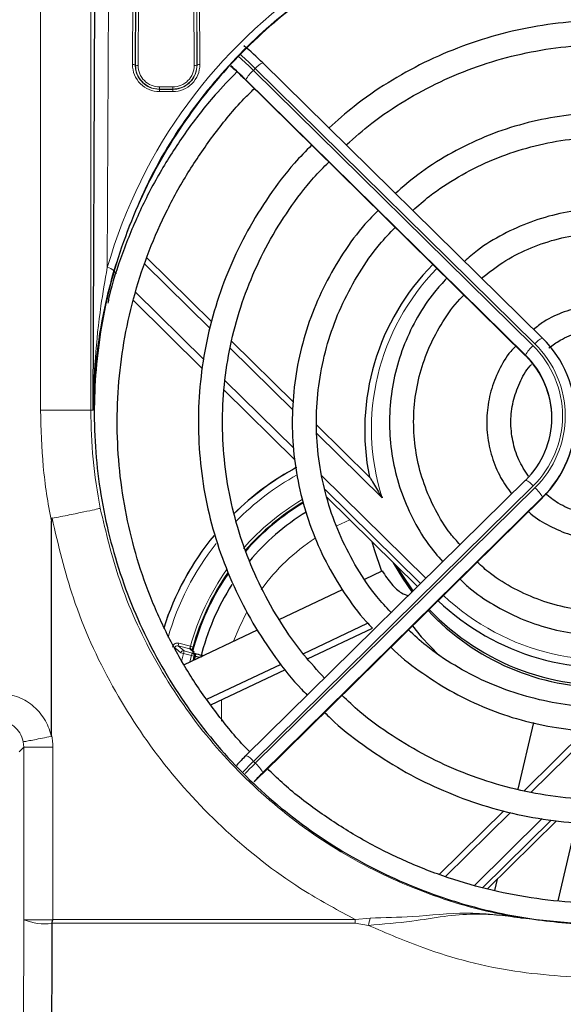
# Paper-space layout 'Blatt3' of a CAD drawing. Header units: millimetres. Extents: x 5 to 418, y 2 to 292.
# Tile 32 of 50: x 94 to 108, y 216 to 240. Entities that reach past the tile are written whole.
import ezdxf

# ---------------------------------------------------------------- set-up
doc = ezdxf.new("R2010")
doc.units = ezdxf.units.MM
doc.layers.add('SLD-0', color=7, linetype='Continuous')
doc.styles.add('SLDTEXTSTYLE0', font='TXT', dxfattribs={"width": 0.605})
doc.dimstyles.new('SLDDIMSTYLE0', dxfattribs={"dimtxt": 4.10931, "dimasz": 3.302, "dimexe": 0, "dimexo": 0.0625, "dimgap": 1.027327, "dimtad": 1, "dimlfac": 3, "dimrnd": 1e-09, "dimzin": 12, "dimdsep": 46, "dimtxsty": 'SLDTEXTSTYLE0', "dimsah": 1, "dimcen": 0.09, "dimadec": 0, "dimazin": 3, "dimtfac": 1, "dimtofl": 0, "dimtmove": 0, "dimatfit": 3, "dimfxl": 1, "dimfrac": 2, "dimtolj": 1, "dimtzin": 12, "dimarcsym": 0})

# ---------------------------------------------------------------- blocks, each defined once
blk = doc.blocks.new('_D_10')
at = {"layer": 'SLD-0', "color": 7}
for p, q in [((40.634, 236.615), (40.634, 268.022)), ((132.967, 236.615), (132.967, 268.022)), ((40.634, 267.022), (132.967, 267.022))]:
    blk.add_line(p, q, dxfattribs=at)
for points in [[(40.634, 267.022), (43.936, 266.514), (43.936, 267.53)], [(132.967, 267.022), (129.665, 267.53), (129.665, 266.514)]]:
    blk.add_solid(points, dxfattribs=at)
at = {"layer": 'SLD-0', "color": 7, "insert": (82.096, 272.479), "char_height": 4.2333, "attachment_point": 1, "style": 'SLDTEXTSTYLE0'}
blk.add_mtext('277', dxfattribs=at)

psp = doc.layouts.new('Blatt3')

# ---------------------------------------------------------------- linework, layer by layer
at = {"color": 7, "linetype": 'Continuous', "lineweight": 18}
for p, q in [((96.2126, 244.818), (96.1706, 234.3266)), ((96.7974, 239.3709), (96.8142, 244.818)), ((96.8808, 244.8064), (96.8641, 239.3593)), ((96.8706, 239.3593), (96.8872, 244.7427)), ((96.9538, 244.7312), (96.9373, 239.3477)), ((98.3301, 239.3477), (98.3135, 244.7312)), ((98.3801, 244.7427), (98.3967, 239.3593)), ((98.4033, 239.3593), (98.3865, 244.8064)), ((98.4531, 244.818), (98.4699, 239.3709)), ((94.5105, 230.7817), (94.5105, 244.4961)), ((95.7607, 244.4989), (95.7607, 230.7817)), ((96.8641, 239.3593), (96.8706, 239.3593)), ((98.4033, 239.3593), (98.3967, 239.3593)), ((99.8487, 239.2728), (99.8015, 239.2264)), ((106.7981, 232.4306), (99.8487, 239.2728)), ((99.8015, 239.2264), (106.751, 232.3842)), ((97.467, 238.8164), (97.467, 238.7613)), ((97.467, 238.8164), (97.8003, 238.8164)), ((97.8003, 238.8164), (97.8003, 238.7613)), ((99.5934, 239.0016), (106.5624, 232.1402)), ((106.5624, 232.1518), (99.613, 238.994)), ((97.467, 238.7543), (97.467, 238.7613)), ((97.8003, 238.7613), (97.467, 238.7613)), ((97.467, 238.7543), (97.467, 238.6993)), ((97.467, 238.7543), (97.8003, 238.7543)), ((97.8003, 238.6993), (97.467, 238.6993)), ((97.8003, 238.7543), (97.8003, 238.7613)), ((97.8003, 238.7543), (97.8003, 238.6993)), ((98.7272, 232.8157), (97.1036, 234.4142)), ((96.3446, 234.2332), (96.3959, 234.1827)), ((96.8703, 233.7157), (98.5696, 232.0426)), ((98.5369, 231.8135), (96.8185, 233.5054)), ((100.7854, 230.7893), (99.2268, 232.3238)), ((106.5624, 232.1402), (106.5624, 232.1518)), ((99.1037, 231.5167), (100.8056, 229.8411)), ((100.8241, 229.5617), (99.074, 231.2847)), ((95.7607, 230.7817), (94.5105, 230.7817)), ((95.7607, 230.7817), (95.8229, 230.7817)), ((102.9988, 228.61), (101.3779, 230.2059)), ((101.5004, 229.1571), (104.0894, 226.608)), ((106.751, 228.901), (99.8015, 222.0588)), ((99.8487, 222.0124), (106.7981, 228.8546)), ((103.9567, 226.4774), (101.5837, 228.8137)), ((100.0177, 221.7492), (106.9867, 228.6106)), ((106.9867, 228.6222), (100.0372, 221.7801)), ((106.9867, 228.6106), (106.9867, 228.6222)), ((102.2014, 228.0598), (101.8719, 227.9105)), ((104.3244, 225.9696), (104.3244, 225.9864)), ((97.9335, 224.9294), (97.9506, 224.9939)), ((97.9335, 224.9294), (98.0776, 224.8034)), ((98.2237, 224.8527), (97.9335, 224.9294)), ((97.9506, 224.9939), (98.2375, 224.918)), ((98.3028, 224.7835), (98.2237, 224.8527)), ((98.3017, 224.9002), (98.2375, 224.918)), ((98.0605, 224.739), (97.9957, 224.7544)), ((98.0605, 224.739), (98.0169, 224.542)), ((98.0776, 224.8034), (98.0605, 224.739)), ((98.26, 224.6862), (98.0605, 224.739)), ((98.0776, 224.8034), (98.2771, 224.7506)), ((98.2248, 224.5286), (98.26, 224.6862)), ((98.2771, 224.7506), (98.26, 224.6862)), ((98.3248, 224.6708), (98.26, 224.6862)), ((98.3248, 224.6708), (98.3005, 224.5646)), ((98.3177, 224.5727), (98.3405, 224.6718)), ((98.3594, 224.6678), (98.3398, 224.5832)), ((108.2476, 222.8133), (106.7044, 221.2939)), ((94.096, 222.4109), (93.9795, 222.2943)), ((94.096, 222.4109), (94.0821, 222.5468)), ((94.8185, 222.4109), (94.096, 222.4109)), ((94.096, 218.1241), (94.096, 222.4109)), ((94.8185, 222.4109), (94.8185, 218.1283)), ((99.8015, 222.0588), (99.8487, 222.0124)), ((106.1878, 220.7852), (104.5765, 219.1988)), ((105.2934, 218.9763), (106.9801, 220.6371)), ((107.2045, 220.5967), (105.4982, 218.9168)), ((94.096, 218.1241), (94.8144, 218.1241)), ((94.8185, 218.1283), (102.3333, 218.1284)), ((102.66, 217.9847), (102.3331, 218.0355)), ((102.3333, 218.1284), (102.7013, 218.1658)), ((106.4782, 218.1605), (108.2104, 217.9947))]:
    psp.add_line(p, q, dxfattribs=at)
at = {"color": 7, "linetype": 'Continuous', "lineweight": 25}
for p, q in [((95.8229, 230.7817), (95.8782, 244.5893)), ((106.9852, 232.5739), (100.0358, 239.4161)), ((99.5934, 239.0016), (99.5949, 238.9972)), ((99.5949, 238.9972), (106.5639, 232.1358)), ((98.7682, 232.98), (97.155, 234.5683)), ((100.7962, 230.9833), (99.2663, 232.4897)), ((106.9852, 232.5739), (106.9867, 232.5696)), ((106.5624, 232.1402), (106.5639, 232.1358)), ((102.6887, 229.1201), (101.3794, 230.4091)), ((106.5639, 229.0443), (99.6144, 222.2021)), ((100.0162, 221.7448), (106.9852, 228.6062)), ((101.6303, 228.6221), (103.8826, 226.4045)), ((106.9852, 228.6062), (106.9867, 228.6106)), ((94.7837, 222.7147), (94.7837, 228.0234)), ((102.569, 226.5884), (102.9982, 226.7919)), ((100.4442, 225.581), (102.0143, 226.3254)), ((104.3158, 225.978), (104.3244, 225.9696)), ((103.2136, 225.7664), (103.254, 225.7855)), ((98.0853, 224.4625), (99.903, 225.3244)), ((101.0368, 224.7343), (102.6398, 225.4943)), ((101.1481, 224.6034), (102.7611, 225.3682)), ((98.3294, 224.7695), (98.2507, 224.8383)), ((98.4645, 224.6423), (98.3594, 224.6678)), ((98.648, 223.6016), (100.4881, 224.4741)), ((98.7461, 223.4646), (100.596, 224.3417)), ((106.385, 221.3656), (106.7688, 223.0211)), ((108.0485, 222.8219), (106.5351, 221.3319)), ((99.613, 222.1978), (99.6144, 222.2021)), ((100.0162, 221.7448), (100.0177, 221.7492)), ((106.0267, 220.8313), (104.4184, 219.2478)), ((105.6201, 218.891), (107.3367, 220.581)), ((107.376, 218.5952), (107.8276, 220.543)), ((105.8023, 218.8523), (105.8678, 219.1349)), ((94.7908, 218.0356), (94.7904, 218.0313))]:
    psp.add_line(p, q, dxfattribs=at)
at = {"color": 7, "linetype": 'Continuous', "lineweight": 25, "flags": 128}
for points in [[(102.7444, 227.5252), (102.7994, 227.3226), (102.9846, 226.7855)], [(103.7504, 226.2742), (103.5124, 226.6138), (103.2869, 226.991)], [(103.7757, 226.2992), (103.4787, 226.7246), (103.3612, 226.9178)], [(103.7534, 225.4243), (103.9707, 225.1537), (104.4151, 224.6862)]]:
    psp.add_lwpolyline(points, dxfattribs=at)
at = {"color": 7, "linetype": 'Continuous', "lineweight": 18, "flags": 128}
for points in [[(99.6392, 225.7703), (99.4449, 225.3783), (99.3099, 225.0431)], [(98.2771, 224.7506), (98.2839, 224.7511), (98.2928, 224.7517)], [(98.3405, 224.6718), (98.3332, 224.6713), (98.3248, 224.6708)], [(99.0095, 223.5895), (99.0049, 223.0653), (99.0051, 223.0597)], [(94.038, 194.469), (94.0524, 200.3578), (94.0671, 206.3457), (94.0892, 215.3274), (94.096, 218.1241)]]:
    psp.add_lwpolyline(points, dxfattribs=at)
at = {"color": 7, "linetype": 'Continuous', "lineweight": 25}
for centre, radius, start, end in [((95.7491, 235.1082), 6.0752, 45.1027, 51.12368), ((95.6311, 235.014), 5.6215, 45.18213, 50.1755), ((94.945, 234.2893), 6.6276, 45.22461, 49.61939), ((108.4166, 230.2909), 5.8487, 135.30064, 191.54242), ((105.054, 230.5959), 2.7624, 314.39913, 45.60087), ((105.0388, 230.5959), 2.1777, 314.39913, 45.60087), ((105.0334, 230.5812), 2.1836, 0.07882, 45.55472), ((105.0471, 230.588), 2.7699, 314.44528, 359.92118), ((104.167, 223.2816), 6.9167, 118.41456, 134.56041), ((104.167, 223.2816), 6.0845, 120.96246, 138.66144), ((104.167, 223.2816), 6.0667, 120.97917, 138.81035), ((104.167, 223.2816), 5.8333, 121.57693, 140.04651), ((104.167, 223.2816), 6.9167, 140.58229, 162.45945), ((104.167, 223.2816), 6.0667, 145.57184, 165.646), ((104.167, 223.2816), 6.0845, 145.4528, 164.57208), ((104.167, 223.2816), 5.8333, 147.10182, 166.55919), ((108.5653, 230.4453), 6.0611, 226.46333, 281.3418), ((108.5574, 229.9308), 6.0416, 223.04508, 270.36794), ((108.5628, 230), 6.053, 223.47835, 276.31288), ((98.2756, 224.6872), 0.0667, 346.60314, 75.08806), ((98.3034, 224.6896), 0.0601, 338.75045, 63.25376), ((105.5959, 216.1206), 8.528, 134.55222, 136.78512), ((106.0274, 215.6957), 8.5382, 134.55315, 136.67245), ((105.2578, 216.4266), 7.4691, 134.55296, 136.69593)]:
    psp.add_arc(centre, radius, start, end, dxfattribs=at)
at = {"color": 7, "linetype": 'Continuous', "lineweight": 18}
for centre, radius, start, end in [((93.3915, 232.7349), 9.1229, 45.36156, 48.4528), ((93.6017, 232.9555), 8.8844, 45.32093, 48.52985), ((96.8129, 239.2622), 0.1098, 62.197, 98.0979), ((97.467, 239.3688), 0.6696, 179.82365, 270), ((96.9218, 239.4564), 0.1098, 242.197, 278.0979), ((97.467, 239.3461), 0.5297, 179.82365, 270), ((97.8003, 239.3688), 0.6696, 270, 0.17635), ((97.8003, 239.3461), 0.5297, 270, 0.17635), ((98.3455, 239.4564), 0.1098, 261.9021, 297.803), ((98.4544, 239.2622), 0.1098, 81.9021, 117.803), ((100.1992, 239.009), 0.4387, 111.87876, 143.04273), ((100.3373, 238.5988), 0.8252, 130.48976, 151.38111), ((96.129, 234.027), 0.3025, 48.11463, 82.08698), ((108.4167, 230.3219), 5.6819, 135.51955, 197.53461), ((107.1487, 232.1668), 0.4387, 111.87876, 143.04273), ((105.0472, 230.6426), 2.5025, 314.39913, 45.60087), ((107.2868, 231.7566), 0.8252, 130.48976, 151.38111), ((105.0455, 230.6426), 2.4376, 314.39913, 45.60087), ((104.167, 223.2816), 6.9137, 118.40704, 134.56399), ((104.167, 223.2816), 6.7471, 119.09545, 135.31896), ((106.4004, 228.6372), 0.4387, 36.95727, 68.12124), ((106.2623, 228.227), 0.8252, 28.61889, 49.51024), ((104.167, 223.2816), 6.1512, 120.87865, 138.57803), ((104.167, 223.2816), 6.9137, 140.60415, 162.47057), ((104.167, 223.2816), 5.1667, 123.21674, 143.84642), ((104.167, 223.2816), 6.7471, 141.60509, 164.0414), ((104.167, 223.2816), 6.1512, 144.92117, 164.57208), ((108.5672, 230.4744), 5.897, 226.7058, 287.14481), ((145.7309, 279.0083), 72.2643, 228.504948, 228.657137), ((98.2067, 224.7883), 0.0666, 48.72404, 75.21891), ((98.0606, 224.7389), 0.0667, 75.23748, 166.54728), ((98.2599, 224.6862), 0.0667, 346.64683, 75.08812), ((99.451, 221.795), 0.4387, 36.95727, 68.12124), ((107.3205, 214.4226), 10.7166, 134.5568, 136.48143), ((107.3682, 214.3756), 10.7175, 134.55684, 136.46922), ((99.3129, 221.3848), 0.8252, 28.61889, 49.51024), ((94.6219, 219.4138), 1.3927, 247.81584, 276.9492), ((85.2528, 218.128), 17.0805, 359.68955, 0.00121), ((93.055, 220.2721), 9.8736, 346.60486, 347.68267)]:
    psp.add_arc(centre, radius, start, end, dxfattribs=at)
psp.add_ellipse((108.567, 230.759), major_axis=(0, 12.8996), ratio=0.999992, start_param=3.3920394, end_param=7.5737685, dxfattribs=at)
at = {"color": 7, "linetype": 'Continuous', "lineweight": 25}
for points, knots in [([(108.567, 218.0105), (108.5003, 218.0108), (108.1669, 218.0125), (107.2994, 218.0546), (105.9647, 218.2443), (104.2483, 218.7175), (102.4478, 219.5115), (100.6766, 220.6784), (99.1128, 222.1331), (97.82, 223.8158), (96.8137, 225.7119), (96.1397, 227.7467), (95.8133, 229.8926), (95.8544, 232.0575), (96.2674, 234.2098), (97.0366, 236.2474), (98.1536, 238.1434), (99.5617, 239.8015), (101.245, 241.207), (103.1127, 242.2892), (105.1487, 243.0451), (107.2467, 243.4418), (109.3934, 243.4827), (111.486, 243.1713), (113.5118, 242.5132), (115.3823, 241.5396), (117.0812, 240.2592), (118.5379, 238.7231), (119.7324, 236.9472), (120.6126, 235.0006), (121.1609, 232.9083), (121.3483, 230.7574), (121.1666, 228.5789), (120.6195, 226.4735), (119.7116, 224.4701), (118.4868, 222.6693), (116.9597, 221.0897), (115.2119, 219.8123), (113.2603, 218.8416), (111.4619, 218.3053), (109.8782, 218.0498), (109.0057, 218.0237), (108.567, 218.0105)], [0, 0, 0, 0, 0.00248586, 0.01243407, 0.03236114, 0.05262332, 0.07871885, 0.10557041, 0.13170536, 0.15857708, 0.18509653, 0.21236453, 0.23924791, 0.26689985, 0.29396791, 0.32182489, 0.34880941, 0.37659429, 0.40326051, 0.43072363, 0.45698323, 0.48402281, 0.50997168, 0.53667856, 0.56254441, 0.58915131, 0.61519061, 0.64196567, 0.66835977, 0.69549761, 0.72228022, 0.74982471, 0.77686202, 0.80468247, 0.83172233, 0.85956043, 0.88634364, 0.9139265, 0.94031072, 0.96748121, 0.9836518, 1, 1, 1, 1]), ([(108.567, 240.4667), (108.3834, 240.4637), (107.8555, 240.4552), (106.9865, 240.3611), (105.9738, 240.1525), (104.988, 239.8417), (104.0389, 239.4346), (103.139, 238.9321), (102.3444, 238.3893), (101.885, 237.9789), (101.6808, 237.7965)], [0, 0, 0, 0, 0.0727033, 0.2090478, 0.3454347, 0.4818201, 0.6182021, 0.7545792, 0.8909499, 1, 1, 1, 1]), ([(102.1081, 237.3758), (102.3166, 237.5593), (102.7741, 237.9622), (103.5605, 238.4871), (104.44, 238.9617), (105.3671, 239.3406), (106.3289, 239.6224), (107.3155, 239.8024), (108.0661, 239.8626), (108.4835, 239.866), (108.567, 239.8667)], [0, 0, 0, 0, 0.1181248, 0.2592458, 0.400356, 0.5414562, 0.6825476, 0.8236318, 0.9647104, 1, 1, 1, 1]), ([(99.3926, 239.1896), (99.2085, 239.0009), (98.7566, 238.5378), (98.1277, 237.7211), (97.502, 236.7595), (96.9678, 235.744), (96.5388, 234.6836), (96.278, 233.9117), (96.1915, 233.4902), (96.1815, 233.4417)], [0, 0, 0, 0, 0.1181925, 0.2900934, 0.4619857, 0.6338695, 0.8057453, 0.9776137, 1, 1, 1, 1]), ([(99.7119, 222.2981), (99.7094, 222.3005), (99.4364, 222.5614), (98.9618, 223.1467), (98.3024, 224.0509), (97.7411, 225.0198), (97.2711, 226.0337), (96.8997, 227.0868), (96.6291, 228.1692), (96.462, 229.2717), (96.3999, 230.3848), (96.4431, 231.4987), (96.5914, 232.6039), (96.8435, 233.6908), (97.1971, 234.7499), (97.6497, 235.7717), (98.1954, 236.7491), (98.8363, 237.667), (99.3821, 238.3441), (99.7373, 238.6883), (99.8237, 238.772)], [0, 0, 0, 0, 0.000573, 0.0617916, 0.1230137, 0.1842392, 0.2454681, 0.3067002, 0.3679351, 0.4291726, 0.4904119, 0.5516525, 0.6128935, 0.6741342, 0.7353739, 0.7966119, 0.8578477, 0.9190808, 0.9803108, 1, 1, 1, 1]), ([(108.567, 238.1693), (108.4053, 238.1663), (107.9415, 238.1578), (107.1792, 238.0635), (106.2963, 237.8547), (105.4432, 237.5456), (104.6345, 237.1391), (103.9218, 236.6838), (103.5136, 236.3285), (103.3322, 236.1706)], [0, 0, 0, 0, 0.084475, 0.2422675, 0.4001235, 0.5579764, 0.715823, 0.87366, 1, 1, 1, 1]), ([(103.7634, 235.746), (103.8988, 235.8667), (104.2493, 236.1793), (104.89, 236.5929), (105.664, 236.9876), (106.4834, 237.2843), (107.3324, 237.4813), (108.0324, 237.5611), (108.4448, 237.5675), (108.567, 237.5693)], [0, 0, 0, 0, 0.1039539, 0.2692789, 0.4345844, 0.5998721, 0.7651446, 0.9304052, 1, 1, 1, 1]), ([(101.2476, 237.3701), (101.1023, 237.2219), (100.7176, 236.8296), (100.1823, 236.1162), (99.641, 235.2482), (99.1958, 234.3277), (98.8471, 233.3681), (98.5997, 232.3783), (98.4558, 231.3689), (98.417, 230.3503), (98.4837, 229.3332), (98.6551, 228.3281), (98.9294, 227.3453), (99.3043, 226.3956), (99.7737, 225.4867), (100.3411, 224.636), (100.8012, 224.04), (101.093, 223.7528), (101.1412, 223.7053)], [0, 0, 0, 0, 0.0410016, 0.1085639, 0.1761214, 0.2436742, 0.3112227, 0.3787672, 0.4463085, 0.5138475, 0.581385, 0.648922, 0.7164594, 0.7839981, 0.8515392, 0.9190835, 0.9866316, 1, 1, 1, 1]), ([(101.5693, 224.1268), (101.3939, 224.3176), (100.9943, 224.7522), (100.4672, 225.5084), (99.9792, 226.3707), (99.5885, 227.2806), (99.2962, 228.2254), (99.1065, 229.1952), (99.0211, 230.1794), (99.0412, 231.1669), (99.1666, 232.1469), (99.3957, 233.1087), (99.7263, 234.0412), (100.1536, 234.9354), (100.6776, 235.7769), (101.1855, 236.4537), (101.547, 236.819), (101.6754, 236.9488)], [0, 0, 0, 0, 0.0545654, 0.1243162, 0.1940728, 0.2638351, 0.3336026, 0.4033747, 0.4731504, 0.5429288, 0.6127085, 0.6824878, 0.7522654, 0.8220401, 0.891811, 0.9615772, 1, 1, 1, 1]), ([(102.8985, 235.7447), (102.7884, 235.6328), (102.4678, 235.3071), (102.0232, 234.6929), (101.5686, 233.9191), (101.2124, 233.0954), (100.9544, 232.2375), (100.7995, 231.3556), (100.7494, 230.4622), (100.8049, 229.569), (100.9651, 228.6882), (101.2283, 227.832), (101.5889, 227.0102), (102.0498, 226.2409), (102.4447, 225.6904), (102.708, 225.4224), (102.7611, 225.3682)], [0, 0, 0, 0, 0.0409534, 0.1192507, 0.1975399, 0.2758212, 0.3540952, 0.4323629, 0.5106258, 0.5888859, 0.6671446, 0.7454039, 0.8236656, 0.9019317, 0.9802036, 1, 1, 1, 1]), ([(108.567, 235.79), (108.4316, 235.7869), (108.0452, 235.7783), (107.4125, 235.6832), (106.6869, 235.4755), (106.0011, 235.1649), (105.4473, 234.8331), (105.1534, 234.5752), (105.0472, 234.4821)], [0, 0, 0, 0, 0.10565524, 0.30146897, 0.49739656, 0.69331623, 0.88921937, 1, 1, 1, 1]), ([(103.2136, 225.7664), (103.0965, 225.8931), (102.784, 226.2313), (102.3675, 226.8541), (101.9645, 227.6146), (101.6615, 228.4202), (101.4584, 229.2551), (101.3596, 230.1083), (101.3661, 230.967), (101.4778, 231.8188), (101.6934, 232.6509), (102.0088, 233.452), (102.4231, 234.207), (102.8611, 234.8387), (103.1925, 235.1859), (103.325, 235.3247)], [0, 0, 0, 0, 0.0488671, 0.1303657, 0.2118747, 0.2933939, 0.3749223, 0.4564585, 0.5380002, 0.619545, 0.7010893, 0.7826305, 0.864166, 0.9456941, 1, 1, 1, 1]), ([(105.4696, 234.0661), (105.6429, 234.2014), (106.0019, 234.4815), (106.6202, 234.8004), (107.2895, 235.0363), (107.9452, 235.1682), (108.3744, 235.1832), (108.567, 235.19)], [0, 0, 0, 0, 0.196762, 0.4074117, 0.6180169, 0.8285847, 1, 1, 1, 1]), ([(96.3309, 234.2522), (96.2483, 233.9399), (96.0542, 233.2056), (95.8782, 232.0545), (95.8268, 231.2115), (95.823, 230.7858), (95.8229, 230.7817)], [0, 0, 0, 0, 0.2679716, 0.6301315, 0.9964176, 1, 1, 1, 1]), ([(104.6079, 234.0616), (104.502, 233.9491), (104.2251, 233.6551), (103.8692, 233.1055), (103.5412, 232.4359), (103.3149, 231.7251), (103.1905, 230.991), (103.1715, 230.2468), (103.2581, 229.5075), (103.4479, 228.7867), (103.7403, 228.1014), (104.0901, 227.5021), (104.3786, 227.165), (104.505, 227.0173)], [0, 0, 0, 0, 0.0595985, 0.1557922, 0.2519685, 0.3481284, 0.444274, 0.5404089, 0.6365378, 0.7326645, 0.8287938, 0.9249308, 1, 1, 1, 1]), ([(104.9363, 227.4419), (104.8549, 227.5322), (104.6165, 227.7969), (104.3119, 228.3051), (104.0274, 228.9458), (103.8468, 229.6238), (103.769, 230.3198), (103.7969, 231.02), (103.9302, 231.7079), (104.1638, 232.3707), (104.501, 232.9857), (104.7961, 233.4138), (104.9988, 233.6102), (105.0329, 233.6432)], [0, 0, 0, 0, 0.0533087, 0.1561293, 0.2589748, 0.3618443, 0.4647341, 0.5676385, 0.6705494, 0.7734571, 0.8763538, 0.9792335, 1, 1, 1, 1]), ([(110.3706, 232.7923), (110.3159, 232.8379), (110.1186, 233.0023), (109.7147, 233.1973), (109.181, 233.3661), (108.6214, 233.4271), (108.0601, 233.386), (107.5194, 233.2377), (107.0779, 233.0386), (106.8477, 232.8579), (106.7637, 232.792)], [0, 0, 0, 0, 0.0551314, 0.1987371, 0.342404, 0.4861249, 0.629886, 0.7736663, 0.9174411, 1, 1, 1, 1]), ([(107.147, 232.3313), (107.2375, 232.3983), (107.4612, 232.564), (107.8815, 232.7267), (108.3733, 232.8206), (108.877, 232.8088), (109.3624, 232.69), (109.7399, 232.5279), (109.9256, 232.3786), (109.9825, 232.3329)], [0, 0, 0, 0, 0.1111148, 0.2746058, 0.4379963, 0.6013154, 0.7646004, 0.9278829, 1, 1, 1, 1]), ([(106.3192, 232.3767), (106.2772, 232.3331), (106.1067, 232.1561), (105.8912, 231.7782), (105.6877, 231.2631), (105.5922, 230.7158), (105.6004, 230.1613), (105.7163, 229.6196), (105.9178, 229.1219), (106.1227, 228.8385), (106.2192, 228.705)], [0, 0, 0, 0, 0.0452987, 0.1839766, 0.3225941, 0.4611554, 0.5996737, 0.7381688, 0.8766578, 1, 1, 1, 1]), ([(106.6342, 229.1467), (106.5493, 229.2795), (106.3756, 229.5512), (106.2316, 230.0188), (106.1829, 230.5091), (106.2397, 231.0016), (106.4079, 231.4639), (106.572, 231.7762), (106.6987, 231.9074), (106.7107, 231.9198)], [0, 0, 0, 0, 0.1576799, 0.3225562, 0.4875481, 0.652622, 0.8177165, 0.9827681, 1, 1, 1, 1]), ([(102.6863, 229.1206), (102.6866, 229.1211), (102.6874, 229.122), (102.6951, 229.1122), (102.7185, 229.0764), (102.8061, 228.93), (102.9055, 228.7624), (102.9868, 228.6295), (102.9984, 228.6107), (102.9988, 228.61)], [0, 0, 0, 0, 0.0278674, 0.0623947, 0.1229862, 0.3040573, 0.9014966, 0.9967873, 1, 1, 1, 1]), ([(108.567, 228.1596), (108.4848, 228.1621), (108.2365, 228.1696), (107.8293, 228.2599), (107.3946, 228.441), (107.1583, 228.6257), (107.0525, 228.7084)], [0, 0, 0, 0, 0.1496213, 0.4518331, 0.7544556, 1, 1, 1, 1]), ([(106.6374, 228.2637), (106.6389, 228.2622), (106.77, 228.1287), (107.0961, 227.9329), (107.6016, 227.6994), (108.1036, 227.5787), (108.4285, 227.5653), (108.567, 227.5596)], [0, 0, 0, 0, 0.0030642, 0.2692416, 0.5355334, 0.8019355, 1, 1, 1, 1]), ([(94.7972, 228.0976), (94.7965, 228.0974), (94.7951, 228.0969), (94.7928, 228.0947), (94.7882, 228.0864), (94.7843, 228.0618), (94.7839, 228.0392), (94.7837, 228.0234)], [0, 0, 0, 0, 0.0253953, 0.0588579, 0.1210124, 0.3883548, 1, 1, 1, 1]), ([(102.9982, 226.7919), (103.0767, 226.6774), (103.2343, 226.4474), (103.479, 226.2203), (103.5987, 226.1925), (103.6542, 226.1796)], [0, 0, 0, 0, 0.347171, 0.6972114, 1, 1, 1, 1]), ([(111.7723, 227.0077), (111.7205, 226.9572), (111.5005, 226.743), (111.0415, 226.4438), (110.41, 226.1234), (109.7328, 225.9045), (109.0315, 225.785), (108.3195, 225.7691), (107.6134, 225.8571), (106.9275, 226.046), (106.2806, 226.3358), (105.7509, 226.6572), (105.4696, 226.9117), (105.3625, 227.0086)], [0, 0, 0, 0, 0.0310738, 0.1319051, 0.2327134, 0.3335009, 0.4342712, 0.5350291, 0.6357802, 0.7365289, 0.8372813, 0.9380435, 1, 1, 1, 1]), ([(104.9363, 226.5851), (105.0083, 226.5159), (105.26, 226.2736), (105.7637, 225.9405), (106.4315, 225.5954), (107.1455, 225.3507), (107.8862, 225.2052), (108.6406, 225.1634), (109.3937, 225.2254), (110.1302, 225.391), (110.8378, 225.6545), (111.4946, 226.0191), (111.9532, 226.3341), (112.1659, 226.5475), (112.2025, 226.5842)], [0, 0, 0, 0, 0.0377404, 0.1319595, 0.2261952, 0.3204468, 0.4147122, 0.5089886, 0.6032725, 0.6975591, 0.7918437, 0.886122, 0.9803903, 1, 1, 1, 1]), ([(113.5231, 225.3564), (113.3456, 225.1958), (112.9543, 224.8417), (112.2688, 224.3908), (111.4957, 223.9939), (110.6777, 223.6941), (109.8294, 223.4929), (108.9625, 223.3942), (108.09, 223.399), (107.2244, 223.5074), (106.3787, 223.718), (105.5642, 224.0266), (104.7964, 224.4325), (104.1511, 224.8641), (103.7953, 225.1917), (103.6516, 225.3241)], [0, 0, 0, 0, 0.0663758, 0.1463497, 0.2263142, 0.30627, 0.3862184, 0.466161, 0.5460996, 0.6260361, 0.7059721, 0.7859097, 0.865851, 0.9457979, 1, 1, 1, 1]), ([(98.2707, 224.8208), (98.2701, 224.8231), (98.2677, 224.8318), (98.2563, 224.8449), (98.2417, 224.855), (98.2301, 224.8596), (98.2254, 224.8609), (98.2236, 224.8614)], [0, 0, 0, 0, 0.11616535, 0.44808445, 0.78001021, 0.91874973, 1, 1, 1, 1]), ([(98.3017, 224.9002), (98.2979, 224.8861), (98.2902, 224.8578), (98.2824, 224.8273), (98.2797, 224.8157), (98.2792, 224.8134)], [0, 0, 0, 0, 0.4437896, 0.8885843, 1, 1, 1, 1]), ([(103.2161, 224.8953), (103.2197, 224.8916), (103.4309, 224.6716), (103.9175, 224.3033), (104.6702, 223.8061), (105.4847, 223.4079), (106.3383, 223.1029), (107.2228, 222.8982), (108.1252, 222.7958), (109.0338, 222.7972), (109.936, 222.9025), (110.8197, 223.1102), (111.6733, 223.4172), (112.4836, 223.8212), (113.2433, 224.3076), (113.6941, 224.7), (113.9181, 224.8951)], [0, 0, 0, 0, 0.0013212, 0.0781845, 0.1550556, 0.2319344, 0.3088204, 0.3857127, 0.4626101, 0.5395113, 0.6164147, 0.6933183, 0.7702204, 0.8471195, 0.9240139, 1, 1, 1, 1]), ([(98.3304, 224.7433), (98.3288, 224.7437), (98.3171, 224.7465), (98.2995, 224.7507), (98.295, 224.7513), (98.2928, 224.7517)], [0, 0, 0, 0, 0.0760609, 0.538032, 1, 1, 1, 1]), ([(98.3304, 224.7433), (98.3985, 224.7266), (98.4898, 224.7042), (98.5338, 224.6948), (98.545, 224.6924)], [0, 0, 0, 0, 0.7447731, 1, 1, 1, 1]), ([(115.1608, 223.7157), (114.9385, 223.5148), (114.4701, 223.0913), (113.6727, 222.5437), (112.799, 222.0588), (111.8767, 221.6687), (110.9185, 221.3755), (109.9341, 221.183), (108.9348, 221.0932), (107.9314, 221.107), (106.935, 221.2244), (105.9566, 221.444), (105.0073, 221.7636), (104.0964, 222.1786), (103.238, 222.6886), (102.5335, 223.1955), (102.1474, 223.5617), (102.0018, 223.6997)], [0, 0, 0, 0, 0.0622645, 0.1312061, 0.2001424, 0.2690738, 0.3380008, 0.4069242, 0.4758448, 0.5447635, 0.6136812, 0.6825987, 0.7515171, 0.8204373, 0.8893604, 0.9582872, 1, 1, 1, 1]), ([(101.5712, 223.2757), (101.6214, 223.2248), (101.9114, 222.9305), (102.5127, 222.4662), (103.3683, 221.8953), (104.2844, 221.42), (105.2432, 221.0373), (106.2371, 220.7531), (107.2552, 220.57), (108.2869, 220.49), (109.3215, 220.5138), (110.3484, 220.6413), (111.3567, 220.8711), (112.3359, 221.201), (113.2766, 221.6268), (114.166, 222.1471), (114.9454, 222.7023), (115.3927, 223.1182), (115.5894, 223.3011)], [0, 0, 0, 0, 0.0139462, 0.0806226, 0.1473035, 0.213989, 0.2806786, 0.3473721, 0.4140687, 0.4807679, 0.5474689, 0.6141708, 0.6808725, 0.7475734, 0.8142724, 0.8809689, 0.9476622, 1, 1, 1, 1]), ([(94.7769, 222.6813), (94.7772, 222.6814), (94.778, 222.6817), (94.7793, 222.6829), (94.7814, 222.6868), (94.7834, 222.6977), (94.7835, 222.7077), (94.7837, 222.7147)], [0, 0, 0, 0, 0.0302718, 0.0702358, 0.144435, 0.4046685, 1, 1, 1, 1]), ([(116.9659, 221.8459), (116.693, 221.6015), (116.141, 221.1072), (115.2253, 220.4635), (114.2507, 219.8963), (113.2255, 219.4224), (112.1602, 219.044), (111.0638, 218.7647), (109.9457, 218.587), (108.8158, 218.5124), (107.6837, 218.5415), (106.5592, 218.6741), (105.4522, 218.9089), (104.3721, 219.244), (103.3286, 219.6768), (102.3294, 220.202), (101.3885, 220.8206), (100.6583, 221.3809), (100.2713, 221.7603), (100.1514, 221.8779)], [0, 0, 0, 0, 0.0595554, 0.1204415, 0.1813244, 0.2422042, 0.3030813, 0.3639561, 0.4248288, 0.4857002, 0.5465705, 0.6074405, 0.6683103, 0.7291807, 0.7900522, 0.8509253, 0.9118005, 0.9726782, 1, 1, 1, 1]), ([(94.7904, 218.0313), (94.7899, 217.608), (94.7873, 215.4243), (94.7843, 212.6415), (94.7838, 210.282), (94.7837, 209.683)], [0, 0, 0, 0, 0.1521108, 0.7847246, 1, 1, 1, 1]), ([(94.8144, 218.1241), (94.8135, 218.123), (94.8099, 218.1186), (94.805, 218.1048), (94.7976, 218.0765), (94.7935, 218.0518), (94.7908, 218.0356)], [0, 0, 0, 0, 0.0464583, 0.185139, 0.4661049, 1, 1, 1, 1])]:
    psp.add_open_spline(points, degree=3, knots=knots, dxfattribs=at)
at = {"color": 7, "linetype": 'Continuous', "lineweight": 18}
for points, knots in [([(111.7228, 218.3944), (111.8302, 218.4228), (112.3673, 218.5649), (113.5568, 218.9741), (115.2303, 219.8097), (116.9438, 221.0625), (118.4352, 222.591), (119.646, 224.3348), (120.5613, 226.2802), (121.1376, 228.3506), (121.3598, 230.5156), (121.2124, 232.6809), (120.693, 234.815), (119.823, 236.8151), (118.6124, 238.6558), (117.1236, 240.2433), (115.3731, 241.5643), (113.4554, 242.5534), (111.3862, 243.2089), (109.2728, 243.5033), (107.1277, 243.4409), (105.0524, 243.0295), (103.0599, 242.2754), (101.2365, 241.2125), (99.597, 239.8511), (98.203, 238.225), (97.0518, 236.3505), (96.5736, 234.9585), (96.3309, 234.2522)], [0, 0, 0, 0, 0.00621918, 0.03112873, 0.07037495, 0.110756, 0.14999829, 0.19033989, 0.23027903, 0.27134662, 0.31181187, 0.35343678, 0.39412848, 0.43600964, 0.47651547, 0.51822524, 0.55821188, 0.59939382, 0.63876733, 0.67930838, 0.71825085, 0.75832772, 0.79720155, 0.83718613, 0.87637315, 0.91666584, 0.95771405, 1, 1, 1, 1]), ([(96.8641, 239.3593), (96.8668, 239.3154), (96.8737, 239.203), (96.9459, 239.0317), (97.0846, 238.8766), (97.2663, 238.7736), (97.401, 238.7607), (97.467, 238.7543)], [0, 0, 0, 0, 0.140577, 0.3596491, 0.5782812, 0.793328, 1, 1, 1, 1]), ([(97.467, 238.7613), (97.4222, 238.7643), (97.3111, 238.7717), (97.1441, 238.8435), (96.9941, 238.9771), (96.8905, 239.1556), (96.8773, 239.2907), (96.8706, 239.3593)], [0, 0, 0, 0, 0.1427621, 0.3540842, 0.5656529, 0.7794612, 1, 1, 1, 1]), ([(97.8003, 238.7543), (97.8451, 238.7573), (97.9567, 238.7647), (98.1246, 238.8362), (98.2761, 238.9697), (98.3825, 239.1503), (98.3962, 239.2883), (98.4033, 239.3593)], [0, 0, 0, 0, 0.1406687, 0.350246, 0.5602052, 0.7735895, 1, 1, 1, 1]), ([(98.3967, 239.3593), (98.3939, 239.3151), (98.3868, 239.2034), (98.3147, 239.0342), (98.178, 238.8819), (97.9988, 238.7804), (97.8658, 238.7676), (97.8003, 238.7613)], [0, 0, 0, 0, 0.1427006, 0.3600992, 0.5772283, 0.7920577, 1, 1, 1, 1]), ([(95.8229, 230.7817), (95.823, 230.786), (95.8261, 231.2184), (95.8617, 232.0814), (95.9813, 233.2569), (96.1144, 234.009), (96.1706, 234.3266)], [0, 0, 0, 0, 0.0036051, 0.3674743, 0.7329757, 1, 1, 1, 1]), ([(94.7837, 228.0234), (94.7837, 228.0234), (94.6934, 228.4747), (94.5499, 229.3913), (94.5237, 230.3167), (94.5105, 230.7817)], [0, 0, 0, 0, 0.0000072, 0.497555, 1, 1, 1, 1]), ([(95.7607, 230.7817), (95.7704, 230.3752), (95.7899, 229.5584), (95.926, 228.7529), (95.9944, 228.3483)], [0, 0, 0, 0, 0.4976939, 1, 1, 1, 1]), ([(95.9944, 228.3483), (95.9937, 228.3478), (95.9919, 228.3468), (95.9715, 228.3399), (95.8731, 228.3163), (95.6046, 228.259), (95.2335, 228.1834), (94.9426, 228.1262), (94.7972, 228.0976)], [0, 0, 0, 0, 0.0324131, 0.0795249, 0.3096442, 0.5397629, 0.7698815, 1, 1, 1, 1]), ([(95.9944, 228.3483), (96.1378, 227.7462), (96.4453, 226.456), (97.302, 224.579), (98.489, 222.7891), (99.9798, 221.2101), (101.6998, 219.9112), (103.6335, 218.9128), (105.2563, 218.3855), (106.2265, 218.2068), (106.4782, 218.1605)], [0, 0, 0, 0, 0.1192056, 0.2554405, 0.3956076, 0.5322288, 0.6727904, 0.8097196, 0.9506316, 1, 1, 1, 1]), ([(102.3333, 218.1284), (101.9171, 218.3524), (100.8152, 218.9454), (99.1795, 220.2023), (97.5554, 221.9229), (96.2398, 223.9149), (95.296, 225.9862), (94.9544, 227.4321), (94.7972, 228.0976)], [0, 0, 0, 0, 0.1095757, 0.290024, 0.4756951, 0.6561242, 0.8417127, 1, 1, 1, 1]), ([(97.9506, 224.9939), (97.9404, 224.9958), (97.9155, 225.0006), (97.8748, 224.9942), (97.8346, 224.9733), (97.8025, 224.9402), (97.7923, 224.9119), (97.7872, 224.8978)], [0, 0, 0, 0, 0.14727165, 0.36048463, 0.57363726, 0.78681952, 1, 1, 1, 1]), ([(97.9335, 224.9294), (97.9284, 224.9304), (97.916, 224.9328), (97.8956, 224.9296), (97.8755, 224.9192), (97.8595, 224.9027), (97.8544, 224.8885), (97.8518, 224.8814)], [0, 0, 0, 0, 0.1474277, 0.3607302, 0.5738293, 0.786894, 1, 1, 1, 1]), ([(98.2237, 224.8527), (98.2234, 224.8535), (98.2229, 224.8549), (98.2234, 224.8598), (98.2236, 224.8614)], [0, 0, 0, 0, 0.6865951, 1, 1, 1, 1]), ([(98.2236, 224.8614), (98.2237, 224.862), (98.2245, 224.8662), (98.2268, 224.8769), (98.2314, 224.8963), (98.2355, 224.9107), (98.2375, 224.918)], [0, 0, 0, 0, 0.048064, 0.3654974, 0.6827598, 1, 1, 1, 1]), ([(98.3594, 224.6678), (98.3585, 224.6681), (98.3527, 224.6695), (98.3439, 224.6716), (98.3416, 224.6717), (98.3405, 224.6718)], [0, 0, 0, 0, 0.0760553, 0.5379845, 1, 1, 1, 1]), ([(93.4702, 223.7454), (93.6205, 223.7305), (93.9209, 223.7007), (94.3206, 223.4699), (94.624, 223.1309), (94.743, 222.8409), (94.7755, 222.688), (94.7769, 222.6813)], [0, 0, 0, 0, 0.2473762, 0.4946467, 0.7418017, 0.9886825, 1, 1, 1, 1]), ([(94.0821, 222.5468), (94.0815, 222.55), (94.0653, 222.6262), (94.0061, 222.7711), (93.8549, 222.9407), (93.6557, 223.0563), (93.5058, 223.0713), (93.4309, 223.0789)], [0, 0, 0, 0, 0.0105249, 0.2575771, 0.5050171, 0.7525393, 1, 1, 1, 1]), ([(94.0821, 222.5468), (94.0825, 222.5468), (94.0848, 222.5463), (94.1086, 222.5493), (94.1945, 222.5644), (94.3536, 222.595), (94.5558, 222.6354), (94.7032, 222.666), (94.7769, 222.6813)], [0, 0, 0, 0, 0.03039518, 0.16318968, 0.37239236, 0.58159478, 0.7907974, 1, 1, 1, 1]), ([(94.7837, 222.7147), (94.7837, 222.7147), (94.8068, 222.6154), (94.8126, 222.5131), (94.8185, 222.4109)], [0, 0, 0, 0, 0.0000654, 1, 1, 1, 1]), ([(106.4782, 218.1605), (106.4588, 218.1635), (106.3417, 218.1816), (106.1299, 218.2119), (105.7516, 218.2539), (105.2289, 218.2753), (104.5412, 218.2174), (103.6724, 218.0658), (103.0249, 218.0139), (102.66, 217.9847)], [0, 0, 0, 0, 0.0155171, 0.0935022, 0.1713129, 0.3258785, 0.5279477, 0.7340192, 1, 1, 1, 1]), ([(102.7013, 218.1658), (103.0548, 218.174), (103.8872, 218.1933), (105.1108, 218.3394), (105.9855, 218.2373), (106.4586, 218.1635), (106.4782, 218.1605)], [0, 0, 0, 0, 0.2631113, 0.6196467, 0.9842188, 1, 1, 1, 1]), ([(102.3331, 218.0355), (99.826, 218.0355), (97.3098, 218.0356), (94.7998, 218.0356), (94.7908, 218.0356)], [0, 0, 0, 0, 0.9963845, 1, 1, 1, 1]), ([(94.8144, 218.1241), (94.8151, 218.1248), (94.8165, 218.1262), (94.8178, 218.1276), (94.8185, 218.1283)], [0, 0, 0, 0, 0.4897941, 1, 1, 1, 1]), ([(108.5686, 216.6607), (107.8098, 216.6979), (106.2698, 216.7732), (104.283, 217.2842), (103.1143, 217.7886), (102.66, 217.9847)], [0, 0, 0, 0, 0.3725197, 0.7561057, 1, 1, 1, 1])]:
    psp.add_open_spline(points, degree=3, knots=knots, dxfattribs=at)

# ---------------------------------------------------------------- dimensions: what is measured, and where the dimension line sits
at = {"layer": 'SLD-0', "color": 7}
dim = psp.add_linear_dim(base=(132.9668, 267.0221), p1=(40.6336, 236.6149), p2=(132.9668, 236.6149), dimstyle='SLDDIMSTYLE0', dxfattribs=at)
dim.commit()
dim.dimension.update_dxf_attribs({"geometry": '_D_10', "text_midpoint": (86.8002, 267.0221), "dimtype": 160})

doc.saveas('drawing.dxf')
